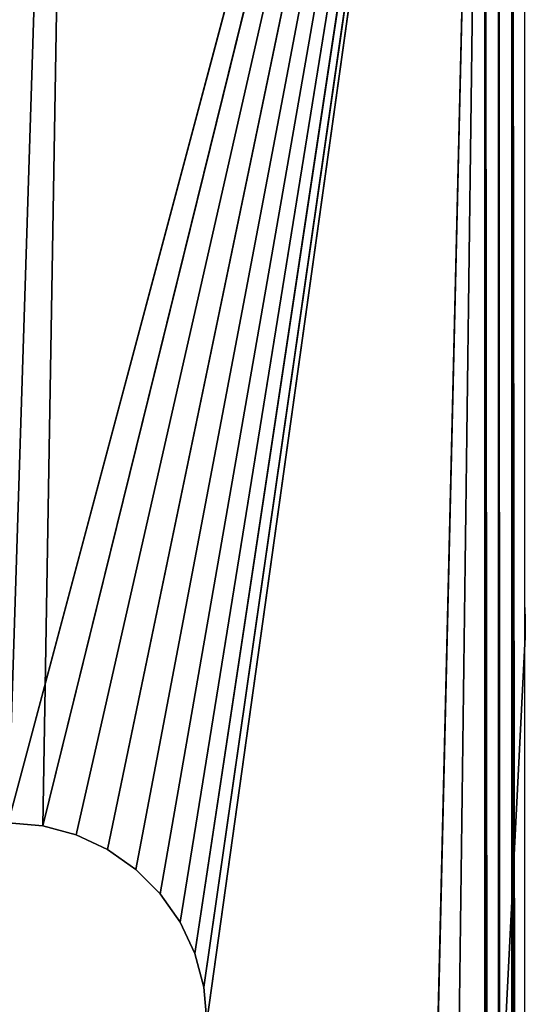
# Model space of a CAD drawing. Extents: x 3 to 633, y 2 to 332.
# Tile 169 of 256: x 11.29 to 17.57, y 290.8 to 303.19. Entities that reach past the tile are written whole.
import ezdxf

# ---------------------------------------------------------------- set-up
doc = ezdxf.new("R2010")
doc.units = 0
doc.header["$LTSCALE"] = 2.54
doc.layers.get('0').update_dxf_attribs({"color": 13, "linetype": 'CONTINUOUS'})

# ---------------------------------------------------------------- blocks, each defined once
blk = doc.blocks.new('P__KA_WN_KOWA_CAVELLA_60X3')
at = {"color": 0}
for p, q in [((12.079, 322.509, 109.014), (11.15, 293.079, 109.014)), ((12.079, 322.509, 109.014), (11.15, 293.079, 109.014)), ((12.079, 322.509, 109.014), (11.584, 293.041, 109.014)), ((12.079, 322.509, 109.014), (11.584, 293.041, 109.014)), ((11.15, 293.079, 110.014), (17.15, 315.579, 110.014)), ((11.15, 293.079, 110.014), (17.15, 315.579, 110.014)), ((17.15, 315.579, 109.014), (11.584, 293.041, 109.014)), ((17.15, 315.579, 109.014), (11.584, 293.041, 109.014)), ((11.584, 293.041, 110.014), (17.15, 315.579, 110.014)), ((11.584, 293.041, 110.014), (17.15, 315.579, 110.014)), ((17.15, 315.579, 109.014), (12.005, 292.929, 109.014)), ((17.15, 315.579, 109.014), (12.005, 292.929, 109.014)), ((17.15, 315.579, 110.014), (12.005, 292.929, 110.014)), ((17.15, 315.579, 110.014), (12.005, 292.929, 110.014)), ((12.4, 292.744, 109.014), (17.15, 315.579, 109.014)), ((12.4, 292.744, 109.014), (17.15, 315.579, 109.014)), ((17.15, 315.579, 110.014), (12.4, 292.744, 110.014)), ((17.15, 315.579, 110.014), (12.4, 292.744, 110.014)), ((12.757, 292.494, 109.014), (17.15, 315.579, 109.014)), ((12.757, 292.494, 109.014), (17.15, 315.579, 109.014)), ((12.757, 292.494, 110.014), (17.15, 315.579, 110.014)), ((12.757, 292.494, 110.014), (17.15, 315.579, 110.014)), ((13.065, 292.186, 109.014), (17.15, 315.579, 109.014)), ((13.065, 292.186, 109.014), (17.15, 315.579, 109.014)), ((13.065, 292.186, 110.014), (17.15, 315.579, 110.014)), ((13.065, 292.186, 110.014), (17.15, 315.579, 110.014)), ((13.315, 291.829, 109.014), (17.15, 315.579, 109.014)), ((13.315, 291.829, 109.014), (17.15, 315.579, 109.014)), ((13.315, 291.829, 110.014), (17.15, 315.579, 110.014)), ((13.315, 291.829, 110.014), (17.15, 315.579, 110.014)), ((13.499, 291.434, 109.014), (17.15, 315.579, 109.014)), ((13.499, 291.434, 109.014), (17.15, 315.579, 109.014)), ((17.15, 315.579, 110.014), (13.499, 291.434, 110.014)), ((17.15, 315.579, 110.014), (13.499, 291.434, 110.014)), ((13.612, 291.013, 109.014), (17.15, 315.579, 109.014)), ((13.612, 291.013, 109.014), (17.15, 315.579, 109.014)), ((13.612, 291.013, 110.014), (17.15, 315.579, 110.014)), ((13.612, 291.013, 110.014), (17.15, 315.579, 110.014)), ((17.15, 315.579, 109.014), (13.65, 290.579, 109.014)), ((13.65, 42.721, 109.014), (17.15, 315.579, 109.014)), ((13.65, 42.721, 109.014), (17.15, 315.579, 109.014)), ((13.65, 166.65, 109.014), (17.15, 315.579, 109.014)), ((13.65, 166.65, 109.014), (17.15, 315.579, 109.014)), ((17.15, 315.579, 109.014), (13.65, 290.579, 109.014)), ((13.65, 290.579, 110.014), (17.15, 315.579, 110.014)), ((13.65, 290.579, 110.014), (17.15, 315.579, 110.014)), ((17.15, 17.721, 109.014), (17.15, 315.579, 109.014)), ((17.15, 315.579, 109.014), (17.324, 17.721, 108.999)), ((17.15, 315.579, 109.014), (17.324, 17.721, 108.999)), ((17.15, 315.579, 110.014), (17.497, 17.721, 109.984)), ((17.15, 315.579, 110.014), (17.497, 17.721, 109.984)), ((17.15, 315.579, 110.014), (17.15, 17.721, 110.014)), ((17.15, 17.721, 109.014), (17.15, 315.579, 109.014)), ((17.15, 315.579, 110.014), (17.15, 17.721, 110.014)), ((17.324, 315.579, 108.999), (17.324, 17.721, 108.999)), ((17.324, 315.579, 108.999), (17.324, 17.721, 108.999)), ((17.324, 315.579, 108.999), (17.492, 17.721, 108.954)), ((17.324, 315.579, 108.999), (17.492, 17.721, 108.954)), ((17.492, 315.579, 108.954), (17.492, 17.721, 108.954)), ((17.492, 315.579, 108.954), (17.492, 17.721, 108.954)), ((17.492, 315.579, 108.954), (17.65, 17.721, 108.88)), ((17.492, 315.579, 108.954), (17.65, 17.721, 108.88)), ((17.497, 315.579, 109.984), (17.834, 17.721, 109.894)), ((17.497, 315.579, 109.984), (17.834, 17.721, 109.894)), ((17.497, 315.579, 109.984), (17.497, 17.721, 109.984)), ((17.497, 315.579, 109.984), (17.497, 17.721, 109.984)), ((18.65, 315.15, 110.014), (3.15, 6.65, 110.014)), ((18.65, 315.15, 110.014), (3.15, 6.65, 110.014)), ((11.584, 293.041, 109.014), (11.15, 293.079, 109.014)), ((11.15, 293.079, 110.014), (11.584, 293.041, 110.014)), ((11.15, 293.079, 109.014), (11.584, 293.041, 110.014)), ((11.15, 293.079, 110.014), (11.584, 293.041, 110.014)), ((11.15, 293.079, 109.014), (11.584, 293.041, 110.014)), ((11.584, 293.041, 109.014), (11.15, 293.079, 109.014)), ((12.005, 292.929, 109.014), (11.584, 293.041, 109.014)), ((11.584, 293.041, 110.014), (12.005, 292.929, 110.014)), ((11.584, 293.041, 109.014), (11.584, 293.041, 110.014)), ((11.584, 293.041, 109.014), (11.584, 293.041, 110.014)), ((11.584, 293.041, 109.014), (12.005, 292.929, 110.014)), ((11.584, 293.041, 110.014), (12.005, 292.929, 110.014)), ((11.584, 293.041, 109.014), (12.005, 292.929, 110.014)), ((12.005, 292.929, 109.014), (11.584, 293.041, 109.014)), ((12.4, 292.744, 109.014), (12.005, 292.929, 109.014)), ((12.005, 292.929, 110.014), (12.4, 292.744, 110.014)), ((12.005, 292.929, 109.014), (12.005, 292.929, 110.014)), ((12.005, 292.929, 109.014), (12.005, 292.929, 110.014)), ((12.005, 292.929, 109.014), (12.4, 292.744, 110.014)), ((12.005, 292.929, 110.014), (12.4, 292.744, 110.014)), ((12.005, 292.929, 109.014), (12.4, 292.744, 110.014)), ((12.4, 292.744, 109.014), (12.005, 292.929, 109.014)), ((12.757, 292.494, 109.014), (12.4, 292.744, 109.014)), ((12.4, 292.744, 110.014), (12.757, 292.494, 110.014)), ((12.4, 292.744, 109.014), (12.4, 292.744, 110.014)), ((12.4, 292.744, 109.014), (12.4, 292.744, 110.014)), ((12.4, 292.744, 109.014), (12.757, 292.494, 110.014)), ((12.4, 292.744, 110.014), (12.757, 292.494, 110.014)), ((12.4, 292.744, 109.014), (12.757, 292.494, 110.014)), ((12.757, 292.494, 109.014), (12.4, 292.744, 109.014)), ((13.065, 292.186, 109.014), (12.757, 292.494, 109.014)), ((12.757, 292.494, 110.014), (13.065, 292.186, 110.014)), ((12.757, 292.494, 109.014), (12.757, 292.494, 110.014)), ((12.757, 292.494, 109.014), (12.757, 292.494, 110.014)), ((12.757, 292.494, 109.014), (13.065, 292.186, 110.014)), ((12.757, 292.494, 110.014), (13.065, 292.186, 110.014)), ((12.757, 292.494, 109.014), (13.065, 292.186, 110.014)), ((13.065, 292.186, 109.014), (12.757, 292.494, 109.014)), ((13.315, 291.829, 109.014), (13.065, 292.186, 109.014)), ((13.065, 292.186, 110.014), (13.315, 291.829, 110.014)), ((13.065, 292.186, 109.014), (13.065, 292.186, 110.014)), ((13.065, 292.186, 109.014), (13.065, 292.186, 110.014)), ((13.065, 292.186, 109.014), (13.315, 291.829, 110.014)), ((13.065, 292.186, 110.014), (13.315, 291.829, 110.014)), ((13.065, 292.186, 109.014), (13.315, 291.829, 110.014)), ((13.315, 291.829, 109.014), (13.065, 292.186, 109.014)), ((13.499, 291.434, 109.014), (13.315, 291.829, 109.014)), ((13.315, 291.829, 110.014), (13.499, 291.434, 110.014)), ((13.315, 291.829, 109.014), (13.315, 291.829, 110.014)), ((13.315, 291.829, 109.014), (13.315, 291.829, 110.014)), ((13.315, 291.829, 109.014), (13.499, 291.434, 110.014)), ((13.315, 291.829, 110.014), (13.499, 291.434, 110.014)), ((13.315, 291.829, 109.014), (13.499, 291.434, 110.014)), ((13.499, 291.434, 109.014), (13.315, 291.829, 109.014)), ((13.612, 291.013, 109.014), (13.499, 291.434, 109.014)), ((13.499, 291.434, 110.014), (13.612, 291.013, 110.014)), ((13.499, 291.434, 109.014), (13.499, 291.434, 110.014)), ((13.499, 291.434, 109.014), (13.499, 291.434, 110.014)), ((13.499, 291.434, 109.014), (13.612, 291.013, 110.014)), ((13.499, 291.434, 110.014), (13.612, 291.013, 110.014)), ((13.499, 291.434, 109.014), (13.612, 291.013, 110.014)), ((13.612, 291.013, 109.014), (13.499, 291.434, 109.014)), ((13.65, 290.579, 109.014), (13.612, 291.013, 109.014)), ((13.612, 291.013, 110.014), (13.65, 290.579, 110.014)), ((13.612, 291.013, 109.014), (13.612, 291.013, 110.014)), ((13.612, 291.013, 109.014), (13.612, 291.013, 110.014)), ((13.612, 291.013, 109.014), (13.65, 290.579, 110.014)), ((13.612, 291.013, 110.014), (13.65, 290.579, 110.014)), ((13.612, 291.013, 109.014), (13.65, 290.579, 110.014)), ((13.65, 290.579, 109.014), (13.612, 291.013, 109.014))]:
    blk.add_line(p, q, dxfattribs=at)
mesh = blk.add_polyface(dxfattribs=at)
corners = [(18.65, 18.15, 113.014), (3.15, 326.65, 113.014), (3.15, 6.65, 113.014)]
mesh.append_faces([[corners[k] for k in face] for face in [(0, 1, 2)]], dxfattribs={"color": 0})
mesh = blk.add_polyface(dxfattribs=at)
corners = [(18.65, 315.15, 113.014), (3.15, 326.65, 113.014), (18.65, 18.15, 113.014)]
mesh.append_faces([[corners[k] for k in face] for face in [(0, 1, 2)]], dxfattribs={"color": 0})
mesh = blk.add_polyface(dxfattribs=at)
corners = [(18.65, 315.15, 110.014), (3.15, 6.65, 110.014), (3.15, 326.65, 110.014)]
mesh.append_faces([[corners[k] for k in face] for face in [(0, 1, 2)]], dxfattribs={"color": 0})
mesh = blk.add_polyface(dxfattribs=at)
corners = [(12.079, 322.509, 109.014), (11.15, 293.079, 109.014), (9.543, 319.973, 109.014)]
mesh.append_faces([[corners[k] for k in face] for face in [(0, 1, 2)]], dxfattribs={"color": 0})
mesh = blk.add_polyface(dxfattribs=at)
corners = [(12.079, 322.509, 109.014), (11.584, 293.041, 109.014), (11.15, 293.079, 109.014)]
mesh.append_faces([[corners[k] for k in face] for face in [(0, 1, 2)]], dxfattribs={"color": 0})
mesh = blk.add_polyface(dxfattribs=at)
corners = [(17.15, 315.579, 109.014), (11.584, 293.041, 109.014), (12.079, 322.509, 109.014)]
mesh.append_faces([[corners[k] for k in face] for face in [(0, 1, 2)]], dxfattribs={"color": 0})
mesh = blk.add_polyface(dxfattribs=at)
corners = [(17.15, 315.579, 110.014), (8.015, 318.183, 110.014), (11.15, 293.079, 110.014)]
mesh.append_faces([[corners[k] for k in face] for face in [(0, 1, 2)]], dxfattribs={"color": 0})
mesh = blk.add_polyface(dxfattribs=at)
corners = [(17.15, 315.579, 110.014), (11.15, 293.079, 110.014), (11.584, 293.041, 110.014)]
mesh.append_faces([[corners[k] for k in face] for face in [(0, 1, 2)]], dxfattribs={"color": 0})
mesh = blk.add_polyface(dxfattribs=at)
corners = [(17.15, 315.579, 109.014), (12.005, 292.929, 109.014), (11.584, 293.041, 109.014)]
mesh.append_faces([[corners[k] for k in face] for face in [(0, 1, 2)]], dxfattribs={"color": 0})
mesh = blk.add_polyface(dxfattribs=at)
corners = [(17.15, 315.579, 110.014), (11.584, 293.041, 110.014), (12.005, 292.929, 110.014)]
mesh.append_faces([[corners[k] for k in face] for face in [(0, 1, 2)]], dxfattribs={"color": 0})
mesh = blk.add_polyface(dxfattribs=at)
corners = [(17.15, 315.579, 109.014), (12.4, 292.744, 109.014), (12.005, 292.929, 109.014)]
mesh.append_faces([[corners[k] for k in face] for face in [(0, 1, 2)]], dxfattribs={"color": 0})
mesh = blk.add_polyface(dxfattribs=at)
corners = [(17.15, 315.579, 110.014), (12.005, 292.929, 110.014), (12.4, 292.744, 110.014)]
mesh.append_faces([[corners[k] for k in face] for face in [(0, 1, 2)]], dxfattribs={"color": 0})
mesh = blk.add_polyface(dxfattribs=at)
corners = [(17.15, 315.579, 109.014), (12.757, 292.494, 109.014), (12.4, 292.744, 109.014)]
mesh.append_faces([[corners[k] for k in face] for face in [(0, 1, 2)]], dxfattribs={"color": 0})
mesh = blk.add_polyface(dxfattribs=at)
corners = [(17.15, 315.579, 110.014), (12.4, 292.744, 110.014), (12.757, 292.494, 110.014)]
mesh.append_faces([[corners[k] for k in face] for face in [(0, 1, 2)]], dxfattribs={"color": 0})
mesh = blk.add_polyface(dxfattribs=at)
corners = [(17.15, 315.579, 109.014), (13.065, 292.186, 109.014), (12.757, 292.494, 109.014)]
mesh.append_faces([[corners[k] for k in face] for face in [(0, 1, 2)]], dxfattribs={"color": 0})
mesh = blk.add_polyface(dxfattribs=at)
corners = [(17.15, 315.579, 110.014), (12.757, 292.494, 110.014), (13.065, 292.186, 110.014)]
mesh.append_faces([[corners[k] for k in face] for face in [(0, 1, 2)]], dxfattribs={"color": 0})
mesh = blk.add_polyface(dxfattribs=at)
corners = [(17.15, 315.579, 109.014), (13.315, 291.829, 109.014), (13.065, 292.186, 109.014)]
mesh.append_faces([[corners[k] for k in face] for face in [(0, 1, 2)]], dxfattribs={"color": 0})
mesh = blk.add_polyface(dxfattribs=at)
corners = [(17.15, 315.579, 110.014), (13.065, 292.186, 110.014), (13.315, 291.829, 110.014)]
mesh.append_faces([[corners[k] for k in face] for face in [(0, 1, 2)]], dxfattribs={"color": 0})
mesh = blk.add_polyface(dxfattribs=at)
corners = [(17.15, 315.579, 109.014), (13.499, 291.434, 109.014), (13.315, 291.829, 109.014)]
mesh.append_faces([[corners[k] for k in face] for face in [(0, 1, 2)]], dxfattribs={"color": 0})
mesh = blk.add_polyface(dxfattribs=at)
corners = [(17.15, 315.579, 110.014), (13.315, 291.829, 110.014), (13.499, 291.434, 110.014)]
mesh.append_faces([[corners[k] for k in face] for face in [(0, 1, 2)]], dxfattribs={"color": 0})
mesh = blk.add_polyface(dxfattribs=at)
corners = [(17.15, 315.579, 109.014), (13.612, 291.013, 109.014), (13.499, 291.434, 109.014)]
mesh.append_faces([[corners[k] for k in face] for face in [(0, 1, 2)]], dxfattribs={"color": 0})
mesh = blk.add_polyface(dxfattribs=at)
corners = [(17.15, 315.579, 110.014), (13.499, 291.434, 110.014), (13.612, 291.013, 110.014)]
mesh.append_faces([[corners[k] for k in face] for face in [(0, 1, 2)]], dxfattribs={"color": 0})
mesh = blk.add_polyface(dxfattribs=at)
corners = [(17.15, 315.579, 109.014), (13.65, 290.579, 109.014), (13.612, 291.013, 109.014)]
mesh.append_faces([[corners[k] for k in face] for face in [(0, 1, 2)]], dxfattribs={"color": 0})
mesh = blk.add_polyface(dxfattribs=at)
corners = [(17.15, 315.579, 110.014), (13.612, 291.013, 110.014), (13.65, 290.579, 110.014)]
mesh.append_faces([[corners[k] for k in face] for face in [(0, 1, 2)]], dxfattribs={"color": 0})
mesh = blk.add_polyface(dxfattribs=at)
corners = [(17.15, 17.721, 109.014), (13.65, 42.721, 109.014), (17.15, 315.579, 109.014)]
mesh.append_faces([[corners[k] for k in face] for face in [(0, 1, 2)]], dxfattribs={"color": 0})
mesh = blk.add_polyface(dxfattribs=at)
corners = [(17.15, 315.579, 109.014), (13.65, 42.721, 109.014), (13.65, 166.65, 109.014)]
mesh.append_faces([[corners[k] for k in face] for face in [(0, 1, 2)]], dxfattribs={"color": 0})
mesh = blk.add_polyface(dxfattribs=at)
corners = [(17.15, 315.579, 109.014), (13.65, 166.65, 109.014), (13.65, 290.579, 109.014)]
mesh.append_faces([[corners[k] for k in face] for face in [(0, 1, 2)]], dxfattribs={"color": 0})
mesh = blk.add_polyface(dxfattribs=at)
corners = [(17.15, 315.579, 110.014), (13.65, 290.579, 110.014), (17.15, 17.721, 110.014)]
mesh.append_faces([[corners[k] for k in face] for face in [(0, 1, 2)]], dxfattribs={"color": 0})
mesh = blk.add_polyface(dxfattribs=at)
corners = [(17.324, 17.721, 108.999), (17.15, 17.721, 109.014), (17.15, 315.579, 109.014)]
mesh.append_faces([[corners[k] for k in face] for face in [(0, 1, 2)]], dxfattribs={"color": 0})
mesh = blk.add_polyface(dxfattribs=at)
corners = [(17.324, 17.721, 108.999), (17.15, 315.579, 109.014), (17.324, 315.579, 108.999)]
mesh.append_faces([[corners[k] for k in face] for face in [(0, 1, 2)]], dxfattribs={"color": 0})
mesh = blk.add_polyface(dxfattribs=at)
corners = [(17.497, 315.579, 109.984), (17.15, 315.579, 110.014), (17.497, 17.721, 109.984)]
mesh.append_faces([[corners[k] for k in face] for face in [(0, 1, 2)]], dxfattribs={"color": 0})
mesh = blk.add_polyface(dxfattribs=at)
corners = [(17.497, 17.721, 109.984), (17.15, 315.579, 110.014), (17.15, 17.721, 110.014)]
mesh.append_faces([[corners[k] for k in face] for face in [(0, 1, 2)]], dxfattribs={"color": 0})
mesh = blk.add_polyface(dxfattribs=at)
corners = [(17.492, 17.721, 108.954), (17.324, 17.721, 108.999), (17.324, 315.579, 108.999)]
mesh.append_faces([[corners[k] for k in face] for face in [(0, 1, 2)]], dxfattribs={"color": 0})
mesh = blk.add_polyface(dxfattribs=at)
corners = [(17.492, 17.721, 108.954), (17.324, 315.579, 108.999), (17.492, 315.579, 108.954)]
mesh.append_faces([[corners[k] for k in face] for face in [(0, 1, 2)]], dxfattribs={"color": 0})
mesh = blk.add_polyface(dxfattribs=at)
corners = [(17.65, 17.721, 108.88), (17.492, 17.721, 108.954), (17.492, 315.579, 108.954)]
mesh.append_faces([[corners[k] for k in face] for face in [(0, 1, 2)]], dxfattribs={"color": 0})
mesh = blk.add_polyface(dxfattribs=at)
corners = [(17.65, 17.721, 108.88), (17.492, 315.579, 108.954), (17.65, 315.579, 108.88)]
mesh.append_faces([[corners[k] for k in face] for face in [(0, 1, 2)]], dxfattribs={"color": 0})
mesh = blk.add_polyface(dxfattribs=at)
corners = [(17.834, 315.579, 109.894), (17.497, 315.579, 109.984), (17.834, 17.721, 109.894)]
mesh.append_faces([[corners[k] for k in face] for face in [(0, 1, 2)]], dxfattribs={"color": 0})
mesh = blk.add_polyface(dxfattribs=at)
corners = [(17.834, 17.721, 109.894), (17.497, 315.579, 109.984), (17.497, 17.721, 109.984)]
mesh.append_faces([[corners[k] for k in face] for face in [(0, 1, 2)]], dxfattribs={"color": 0})
mesh = blk.add_polyface(dxfattribs=at)
corners = [(18.65, 18.15, 110.014), (3.15, 6.65, 110.014), (18.65, 315.15, 110.014)]
mesh.append_faces([[corners[k] for k in face] for face in [(0, 1, 2)]], dxfattribs={"color": 0})
mesh = blk.add_polyface(dxfattribs=at)
corners = [(11.15, 293.079, 110.014), (11.15, 293.079, 109.014), (11.584, 293.041, 110.014)]
mesh.append_faces([[corners[k] for k in face] for face in [(0, 1, 2)]], dxfattribs={"color": 0})
mesh = blk.add_polyface(dxfattribs=at)
corners = [(11.584, 293.041, 110.014), (11.15, 293.079, 109.014), (11.584, 293.041, 109.014)]
mesh.append_faces([[corners[k] for k in face] for face in [(0, 1, 2)]], dxfattribs={"color": 0})
mesh = blk.add_polyface(dxfattribs=at)
corners = [(11.584, 293.041, 110.014), (11.584, 293.041, 109.014), (12.005, 292.929, 110.014)]
mesh.append_faces([[corners[k] for k in face] for face in [(0, 1, 2)]], dxfattribs={"color": 0})
mesh = blk.add_polyface(dxfattribs=at)
corners = [(12.005, 292.929, 110.014), (11.584, 293.041, 109.014), (12.005, 292.929, 109.014)]
mesh.append_faces([[corners[k] for k in face] for face in [(0, 1, 2)]], dxfattribs={"color": 0})
mesh = blk.add_polyface(dxfattribs=at)
corners = [(12.005, 292.929, 110.014), (12.005, 292.929, 109.014), (12.4, 292.744, 110.014)]
mesh.append_faces([[corners[k] for k in face] for face in [(0, 1, 2)]], dxfattribs={"color": 0})
mesh = blk.add_polyface(dxfattribs=at)
corners = [(12.4, 292.744, 110.014), (12.005, 292.929, 109.014), (12.4, 292.744, 109.014)]
mesh.append_faces([[corners[k] for k in face] for face in [(0, 1, 2)]], dxfattribs={"color": 0})
mesh = blk.add_polyface(dxfattribs=at)
corners = [(12.4, 292.744, 110.014), (12.4, 292.744, 109.014), (12.757, 292.494, 110.014)]
mesh.append_faces([[corners[k] for k in face] for face in [(0, 1, 2)]], dxfattribs={"color": 0})
mesh = blk.add_polyface(dxfattribs=at)
corners = [(12.757, 292.494, 110.014), (12.4, 292.744, 109.014), (12.757, 292.494, 109.014)]
mesh.append_faces([[corners[k] for k in face] for face in [(0, 1, 2)]], dxfattribs={"color": 0})
mesh = blk.add_polyface(dxfattribs=at)
corners = [(12.757, 292.494, 109.014), (13.065, 292.186, 110.014), (12.757, 292.494, 110.014)]
mesh.append_faces([[corners[k] for k in face] for face in [(0, 1, 2)]], dxfattribs={"color": 0})
mesh = blk.add_polyface(dxfattribs=at)
corners = [(12.757, 292.494, 109.014), (13.065, 292.186, 109.014), (13.065, 292.186, 110.014)]
mesh.append_faces([[corners[k] for k in face] for face in [(0, 1, 2)]], dxfattribs={"color": 0})
mesh = blk.add_polyface(dxfattribs=at)
corners = [(13.065, 292.186, 109.014), (13.315, 291.829, 110.014), (13.065, 292.186, 110.014)]
mesh.append_faces([[corners[k] for k in face] for face in [(0, 1, 2)]], dxfattribs={"color": 0})
mesh = blk.add_polyface(dxfattribs=at)
corners = [(13.065, 292.186, 109.014), (13.315, 291.829, 109.014), (13.315, 291.829, 110.014)]
mesh.append_faces([[corners[k] for k in face] for face in [(0, 1, 2)]], dxfattribs={"color": 0})
mesh = blk.add_polyface(dxfattribs=at)
corners = [(13.315, 291.829, 109.014), (13.499, 291.434, 110.014), (13.315, 291.829, 110.014)]
mesh.append_faces([[corners[k] for k in face] for face in [(0, 1, 2)]], dxfattribs={"color": 0})
mesh = blk.add_polyface(dxfattribs=at)
corners = [(13.315, 291.829, 109.014), (13.499, 291.434, 109.014), (13.499, 291.434, 110.014)]
mesh.append_faces([[corners[k] for k in face] for face in [(0, 1, 2)]], dxfattribs={"color": 0})
mesh = blk.add_polyface(dxfattribs=at)
corners = [(13.499, 291.434, 109.014), (13.612, 291.013, 110.014), (13.499, 291.434, 110.014)]
mesh.append_faces([[corners[k] for k in face] for face in [(0, 1, 2)]], dxfattribs={"color": 0})
mesh = blk.add_polyface(dxfattribs=at)
corners = [(13.499, 291.434, 109.014), (13.612, 291.013, 109.014), (13.612, 291.013, 110.014)]
mesh.append_faces([[corners[k] for k in face] for face in [(0, 1, 2)]], dxfattribs={"color": 0})
mesh = blk.add_polyface(dxfattribs=at)
corners = [(13.612, 291.013, 109.014), (13.65, 290.579, 110.014), (13.612, 291.013, 110.014)]
mesh.append_faces([[corners[k] for k in face] for face in [(0, 1, 2)]], dxfattribs={"color": 0})
mesh = blk.add_polyface(dxfattribs=at)
corners = [(13.612, 291.013, 109.014), (13.65, 290.579, 109.014), (13.65, 290.579, 110.014)]
mesh.append_faces([[corners[k] for k in face] for face in [(0, 1, 2)]], dxfattribs={"color": 0})

msp = doc.modelspace()

# ---------------------------------------------------------------- block references
at = {"color": 0}
msp.add_blockref('P__KA_WN_KOWA_CAVELLA_60X3', (0, 0), dxfattribs=at)

doc.saveas('drawing.dxf')
